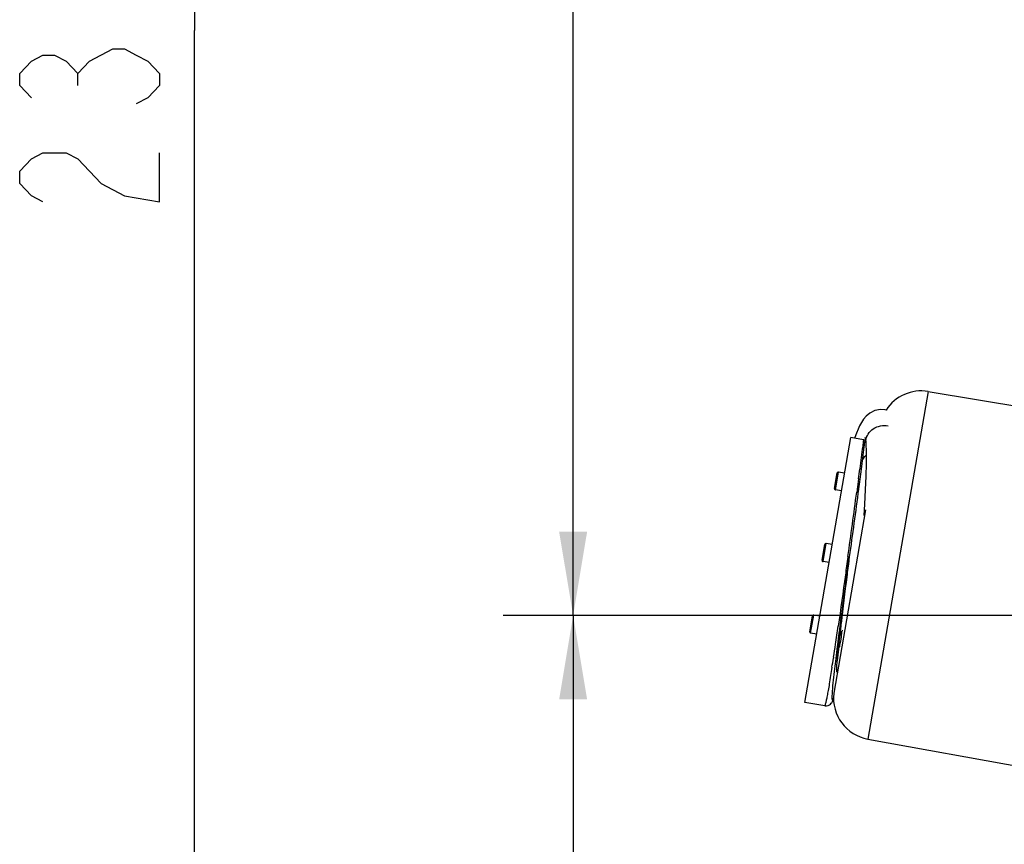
# Model space of a CAD drawing. Header units: millimetres. Extents: x 0 to 11890, y 0 to 8410.
# Tile 132 of 190: x 4654 to 5358, y 5460 to 6050. Entities that reach past the tile are written whole.
import ezdxf

# ---------------------------------------------------------------- set-up
doc = ezdxf.new("R2010")
doc.units = ezdxf.units.MM
doc.header["$LTSCALE"] = 653.95
doc.layers.get('0').update_dxf_attribs({"linetype": 'CONTINUOUS'})
for name, color, linetype in [('304103000083DXF_CONTINUOUS_LINE', 7, 'CONTINUOUS'), ('304199000031DXF_CONTINUOUS_LINE', 7, 'CONTINUOUS'), ('304199000032DXF_CONTINUOUS_LINE', 7, 'CONTINUOUS'), ('501023000084DXF_CONTINUOUS_LINE', 7, 'CONTINUOUS'), ('R180-1-YUNDONGFANWDXF_DIMENSION', 7, 'CONTINUOUS')]:
    doc.layers.add(name, color=color, linetype=linetype)
doc.styles.get("Standard").update_dxf_attribs({"font": 'txt', "width": 0.7})
doc.dimstyles.new('DIMSTYLE_1', dxfattribs={"dimtxt": 100, "dimasz": 60, "dimexe": 5, "dimexo": 0.2, "dimgap": 2.5, "dimtad": 1, "dimdsep": 46, "dimtxsty": 'Standard', "dimblk": '_FILLED', "dimblk1": '_FILLED', "dimblk2": '_FILLED', "dimcen": 0.09, "dimclrt": 5, "dimazin": 2, "dimtp": 0.01, "dimtm": 0.01, "dimtfac": 1, "dimtofl": 0, "dimtmove": 0, "dimatfit": 3, "dimldrblk": '_FILLED', "dimfxl": 0, "dimtolj": 1, "dimarcsym": 0})
doc.dimstyles.new('DIMSTYLE_2', dxfattribs={"dimtxt": 100, "dimasz": 60, "dimexe": 5, "dimexo": 0.2, "dimgap": 2.5, "dimtad": 1, "dimdec": 1, "dimdsep": 46, "dimtxsty": 'Standard', "dimblk": '_FILLED', "dimblk1": '_FILLED', "dimblk2": '_FILLED', "dimcen": 0.09, "dimclrt": 5, "dimazin": 2, "dimtp": 0.01, "dimtm": 0.01, "dimtfac": 1, "dimtdec": 1, "dimtofl": 0, "dimtmove": 0, "dimatfit": 3, "dimldrblk": '_FILLED', "dimfxl": 0, "dimtolj": 1, "dimarcsym": 0})

# ---------------------------------------------------------------- blocks, each defined once
blk = doc.blocks.new('_FILLED')
at = {"color": 0, "linetype": 'ByBlock'}
blk.add_solid([(0, 0), (-1, 0.167), (-1, -0.167)], dxfattribs=at)
blk = doc.blocks.new('*D1')
at = {"layer": 'R180-1-YUNDONGFANWDXF_DIMENSION', "color": 2, "linetype": 'Continuous'}
for p, q in [((6148.19, 5624.09), (4999.64, 5624.09)), ((5049.64, 5624.09), (5049.64, 5247.34)), ((5049.64, 4870.59), (5049.64, 5247.34)), ((5593.98, 4870.59), (4999.64, 4870.59))]:
    blk.add_line(p, q, dxfattribs=at)
at = {"layer": 'R180-1-YUNDONGFANWDXF_DIMENSION', "color": 2, "linetype": 'Continuous', "xscale": 60, "yscale": 60, "zscale": 60}
for p, rotation in [((5049.64, 5624.09), 90), ((5049.64, 4870.59), 270)]:
    blk.add_blockref('_FILLED', p, dxfattribs=dict(at, rotation=rotation))
blk = doc.blocks.new('*D2')
at = {"layer": 'R180-1-YUNDONGFANWDXF_DIMENSION', "color": 2, "linetype": 'Continuous'}
for p, q in [((6148.19, 6874.09), (4999.64, 6874.09)), ((5049.64, 6874.09), (5049.64, 6249.09)), ((5049.64, 5624.09), (5049.64, 6249.09)), ((6148.19, 5624.09), (4999.64, 5624.09))]:
    blk.add_line(p, q, dxfattribs=at)
at = {"layer": 'R180-1-YUNDONGFANWDXF_DIMENSION', "color": 2, "linetype": 'Continuous', "xscale": 60, "yscale": 60, "zscale": 60}
for p, rotation in [((5049.64, 6874.09), 90), ((5049.64, 5624.09), 270)]:
    blk.add_blockref('_FILLED', p, dxfattribs=dict(at, rotation=rotation))
blk = doc.blocks.new('*D3')
at = {"layer": 'R180-1-YUNDONGFANWDXF_DIMENSION', "color": 2, "linetype": 'Continuous'}
for p, q in [((7942.19, 7214.56), (4728.59, 7214.56)), ((4778.59, 7214.56), (4778.59, 6042.57)), ((4778.59, 4870.59), (4778.59, 6042.57)), ((5593.98, 4870.59), (4728.59, 4870.59))]:
    blk.add_line(p, q, dxfattribs=at)
at = {"layer": 'R180-1-YUNDONGFANWDXF_DIMENSION', "color": 2, "linetype": 'Continuous', "xscale": 60, "yscale": 60, "zscale": 60}
for p, rotation in [((4778.59, 7214.56), 90), ((4778.59, 4870.59), 270)]:
    blk.add_blockref('_FILLED', p, dxfattribs=dict(at, rotation=rotation))

msp = doc.modelspace()

# ---------------------------------------------------------------- linework, layer by layer
at = {"layer": '304103000083DXF_CONTINUOUS_LINE', "color": 9, "linetype": 'Continuous'}
for p, q in [((5303.695, 5784.391), (5260.612, 5535.722)), ((5258.825, 5699.62), (5236.106, 5568.485))]:
    msp.add_line(p, q, dxfattribs=at)
at = {"layer": '304103000083DXF_CONTINUOUS_LINE', "color": 7, "linetype": 'Continuous'}
for p, q in [((5303.695, 5784.391), (5554.489, 5742.66)), ((5239.771, 5602.246), (5238.628, 5591.721)), ((5260.612, 5535.722), (5380.642, 5514.101))]:
    msp.add_line(p, q, dxfattribs=at)
msp.add_lwpolyline([(5239.616, 5602.518), (5239.825, 5602.152), (5239.912, 5601.82), (5239.924, 5601.729)], dxfattribs=at)
for centre, start, end in [((5298.771, 5754.797), 80.552851, 147.054147), ((5265.93, 5565.247), 173.803835, 259.788918)]:
    msp.add_arc(centre, 30, start, end, dxfattribs=at)
at = {"layer": '304103000083DXF_CONTINUOUS_LINE', "color": 9, "linetype": 'Continuous'}
msp.add_arc((4666.929, 5696.168), 581.022, 351.635972, 351.759333, dxfattribs=at)
for points, knots in [([(5241.771, 5611.651), (5241.63, 5610.689), (5241.177, 5607.687), (5240.716, 5604.685), (5240.325, 5602.658)], [0, 0, 0, 0, 0.3202965, 1, 1, 1, 1]), ([(5240.325, 5602.658), (5240.235, 5602.19), (5240.074, 5600.63), (5239.909, 5601.604), (5239.914, 5601.777)], [0, 0, 0, 0, 0.7342198, 1, 1, 1, 1])]:
    msp.add_open_spline(points, degree=3, knots=knots, dxfattribs=at)
at = {"layer": '304199000031DXF_CONTINUOUS_LINE', "color": 7, "linetype": 'Continuous'}
for p, q in [((5273.736, 5771.024), (5272.814, 5771.283)), ((5215.468, 5562.002), (5248.29, 5751.446)), ((5257.394, 5749.869), (5248.29, 5751.446)), ((5258.908, 5748.673), (5259.034, 5747.118)), ((5259.034, 5747.107), (5259.034, 5747.118)), ((5259.24, 5732.872), (5258.988, 5723.721)), ((5258.988, 5723.721), (5258.569, 5713.936)), ((5258.569, 5713.936), (5258.03, 5703.763)), ((5258.03, 5703.763), (5257.552, 5695.739)), ((5246.991, 5663.943), (5247.269, 5666.134)), ((5247.264, 5666.101), (5246.991, 5663.942)), ((5245.943, 5655.641), (5246.991, 5663.943)), ((5245.124, 5649.127), (5245.943, 5655.641)), ((5240.489, 5616.386), (5240.438, 5616.004)), ((5240.691, 5617.906), (5240.489, 5616.386)), ((5240.889, 5614.185), (5241.132, 5616.302)), ((5241.131, 5616.301), (5241.118, 5616.189)), ((5241.132, 5616.302), (5241.386, 5618.494)), ((5241.384, 5618.479), (5241.307, 5617.82)), ((5240.435, 5610.143), (5240.656, 5612.12)), ((5240.656, 5612.12), (5240.889, 5614.185)), ((5238.747, 5603.07), (5238.595, 5601.881)), ((5238.782, 5603.342), (5238.747, 5603.07)), ((5239.699, 5603.33), (5239.693, 5603.266)), ((5237.526, 5593.375), (5237.518, 5593.311)), ((5229.656, 5559.543), (5215.468, 5562.001))]:
    msp.add_line(p, q, dxfattribs=at)
at = {"layer": '304199000031DXF_CONTINUOUS_LINE', "color": 9, "linetype": 'Continuous'}
for p, q in [((5254.806, 5729.11), (5254.779, 5728.9)), ((5252.868, 5714.437), (5252.796, 5713.904)), ((5252.796, 5713.904), (5252.601, 5712.446)), ((5246.278, 5666.271), (5246.23, 5665.923)), ((5236.01, 5594.358), (5235.88, 5593.516))]:
    msp.add_line(p, q, dxfattribs=at)
at = {"layer": '304199000031DXF_CONTINUOUS_LINE', "color": 7, "linetype": 'Continuous'}
for points in [[(5272.818, 5771.283), (5269.623, 5771.473), (5265.511, 5770.69), (5261.993, 5768.98), (5259.338, 5766.797), (5257.382, 5764.485), (5255.894, 5762.194), (5254.652, 5759.863), (5253.5, 5757.35), (5252.357, 5754.543), (5251.181, 5751.367), (5251.045, 5750.969)], [(5258.588, 5751.198), (5258.543, 5751.349), (5258.6, 5751.073), (5258.743, 5750.158), (5258.908, 5748.673)], [(5259.034, 5747.107), (5259.264, 5741.006), (5259.24, 5732.872)], [(5241.386, 5618.494), (5241.671, 5620.926), (5241.96, 5623.361), (5242.262, 5625.889), (5242.577, 5628.509), (5242.906, 5631.217), (5243.247, 5634.012), (5243.601, 5636.888), (5243.966, 5639.843), (5244.342, 5642.87), (5244.728, 5645.966), (5245.124, 5649.127)], [(5239.677, 5603.085), (5239.848, 5604.726), (5240.031, 5606.448), (5240.227, 5608.253), (5240.435, 5610.143)], [(5238.344, 5583.567), (5238.345, 5583.562), (5238.343, 5583.578), (5238.333, 5583.67), (5238.321, 5583.829), (5238.309, 5584.048), (5238.299, 5584.324), (5238.293, 5584.654), (5238.292, 5585.036), (5238.295, 5585.471), (5238.305, 5585.957), (5238.321, 5586.494), (5238.343, 5587.082), (5238.372, 5587.721), (5238.408, 5588.411), (5238.451, 5589.155), (5238.502, 5589.954), (5238.561, 5590.811), (5238.629, 5591.727), (5238.705, 5592.706), (5238.79, 5593.75), (5238.885, 5594.862), (5238.99, 5596.046), (5239.106, 5597.302), (5239.232, 5598.633), (5239.369, 5600.039), (5239.517, 5601.523), (5239.677, 5603.085)], [(5229.656, 5559.543), (5230.888, 5559.484), (5232.124, 5559.739), (5233.164, 5560.238), (5233.907, 5560.808), (5234.396, 5561.323), (5234.736, 5561.771), (5234.99, 5562.168), (5235.191, 5562.528), (5235.362, 5562.869), (5235.517, 5563.207), (5235.665, 5563.551), (5235.808, 5563.909), (5235.952, 5564.287), (5236.097, 5564.687), (5236.102, 5564.702)]]:
    msp.add_lwpolyline(points, dxfattribs=at)
at = {"layer": '304199000031DXF_CONTINUOUS_LINE', "color": 9, "linetype": 'Continuous'}
for centre, radius, start, end in [((5270.268, 5747.889), 11.262, 179.445675, 183.925778), ((5270.127, 5747.887), 11.121, 173.316778, 179.428513), ((1981.734, 6154.501), 3300.599, 352.467835, 352.591292), ((-5452.488, 7154.661), 10801.801, 352.0799632, 352.3271759), ((2440.098, 6024.132), 2828.754, 351.449063, 351.71546), ((2951.588, 5947.292), 2311.525, 351.217477, 351.447403), ((3447.284, 5870.611), 1809.933, 350.986776, 351.193573)]:
    msp.add_arc(centre, radius, start, end, dxfattribs=at)
at = {"layer": '304199000031DXF_CONTINUOUS_LINE', "color": 7, "linetype": 'Continuous'}
for centre, radius, start, end in [((8059.095, 5240.593), 2843.546, 172.504047, 172.670847), ((6219.347, 5501.233), 984.953, 173.634234, 174.050182), ((7028.447, 5372.673), 1804.469, 172.702439, 172.97466)]:
    msp.add_arc(centre, radius, start, end, dxfattribs=at)
at = {"layer": '304199000031DXF_CONTINUOUS_LINE', "color": 9, "linetype": 'Continuous'}
for points, knots in [([(5259.082, 5749.182), (5259.472, 5752.51), (5263.868, 5759.205), (5271.541, 5760.414), (5275.109, 5759.796)], [0, 0, 0, 0, 0.4806452, 1, 1, 1, 1]), ([(5257.394, 5749.869), (5257.211, 5748.307), (5256.382, 5741.383), (5255.502, 5734.466), (5254.806, 5729.11)], [0, 0, 0, 0, 0.2255378, 1, 1, 1, 1]), ([(5246.23, 5665.923), (5245.641, 5661.652), (5243.367, 5645.187), (5241.108, 5628.72), (5239.334, 5616.539)], [0, 0, 0, 0, 0.2593916, 1, 1, 1, 1]), ([(5234.868, 5587.063), (5234.245, 5583.133), (5233.351, 5577.613), (5232.175, 5570.805), (5231.465, 5566.85), (5230.856, 5563.839), (5230.393, 5561.458), (5230.007, 5560.42), (5229.819, 5559.515), (5229.656, 5559.543)], [0, 0, 0, 0, 0.4254753, 0.5973961, 0.7400931, 0.8523751, 0.9333328, 0.9824063, 1, 1, 1, 1])]:
    msp.add_open_spline(points, degree=3, knots=knots, dxfattribs=at)
at = {"layer": '304199000031DXF_CONTINUOUS_LINE', "color": 7, "linetype": 'Continuous'}
for points, knots in [([(5258.293, 5749.324), (5258.336, 5749.515), (5257.93, 5749.791), (5257.627, 5749.796), (5257.495, 5749.794)], [0, 0, 0, 0, 0.5984476, 1, 1, 1, 1]), ([(5258.293, 5749.324), (5258.113, 5747.78), (5257.299, 5740.926), (5256.431, 5734.079), (5255.745, 5728.775)], [0, 0, 0, 0, 0.2251731, 1, 1, 1, 1]), ([(5255.745, 5728.775), (5255.13, 5724.02), (5252.372, 5703.12), (5249.488, 5682.236), (5247.264, 5666.101)], [0, 0, 0, 0, 0.2273932, 1, 1, 1, 1]), ([(5247.264, 5666.101), (5246.691, 5661.938), (5244.478, 5645.876), (5242.277, 5629.812), (5240.691, 5617.906)], [0, 0, 0, 0, 0.2591929, 1, 1, 1, 1]), ([(5246.991, 5663.942), (5246.483, 5659.92), (5244.57, 5644.771), (5242.683, 5629.619), (5241.384, 5618.479)], [0, 0, 0, 0, 0.2655131, 1, 1, 1, 1]), ([(5237.518, 5593.311), (5237.22, 5590.886), (5236.289, 5583.091), (5235.398, 5575.286), (5235.016, 5569.891)], [0, 0, 0, 0, 0.3111576, 1, 1, 1, 1]), ([(5234.848, 5566.798), (5234.825, 5566.071), (5234.779, 5565.104), (5234.929, 5564.052), (5234.979, 5563.604), (5235.295, 5563.423), (5235.751, 5564.054), (5235.927, 5564.521), (5236.097, 5564.96)], [0, 0, 0, 0, 0.421547, 0.5510462, 0.6283043, 0.6672365, 0.7265687, 1, 1, 1, 1]), ([(5235.016, 5569.891), (5234.996, 5569.603), (5234.926, 5568.573), (5234.871, 5567.541), (5234.848, 5566.798)], [0, 0, 0, 0, 0.2798409, 1, 1, 1, 1])]:
    msp.add_open_spline(points, degree=3, knots=knots, dxfattribs=at)
at = {"layer": '304199000031DXF_CONTINUOUS_LINE', "color": 9, "linetype": 'Continuous'}
msp.add_open_spline([(5253.854, 5721.849), (5253.528, 5719.378), (5253.199, 5716.907), (5252.868, 5714.437)], degree=3, dxfattribs=at)
at = {"layer": '304199000031DXF_CONTINUOUS_LINE', "color": 7, "linetype": 'Continuous'}
for points in [[(5240.438, 5616.004), (5240.241, 5614.52), (5240.045, 5613.036), (5239.85, 5611.551)], [(5241.118, 5616.189), (5241.035, 5615.467), (5240.952, 5614.746), (5240.87, 5614.024)], [(5241.307, 5617.82), (5241.248, 5617.314), (5241.19, 5616.807), (5241.131, 5616.301)], [(5240.727, 5612.763), (5240.639, 5611.989), (5240.552, 5611.214), (5240.466, 5610.439)], [(5240.87, 5614.024), (5240.822, 5613.604), (5240.774, 5613.183), (5240.727, 5612.763)]]:
    msp.add_open_spline(points, degree=3, dxfattribs=at)
at = {"layer": '304199000032DXF_CONTINUOUS_LINE', "color": 7, "linetype": 'Continuous'}
for p, q in [((5239.608, 5602.432), (5239.617, 5602.468)), ((5239.617, 5602.468), (5239.626, 5602.502))]:
    msp.add_line(p, q, dxfattribs=at)
msp.add_lwpolyline([(5259.257, 5738.663), (5257.724, 5737.232), (5256.641, 5735.787)], dxfattribs=at)
at = {"layer": '304199000032DXF_CONTINUOUS_LINE', "color": 9, "linetype": 'Continuous'}
msp.add_lwpolyline([(5241.139, 5611.578), (5240.945, 5611.347), (5240.74, 5611.124)], dxfattribs=at)
msp.add_arc((5235.88, 5615.816), 6.755, 313.577876, 316.002632, dxfattribs=at)
for points in [[(5241.893, 5612.79), (5241.693, 5612.358), (5241.436, 5611.949), (5241.139, 5611.578)], [(5242.233, 5613.757), (5242.152, 5613.425), (5242.037, 5613.1), (5241.893, 5612.79)]]:
    msp.add_open_spline(points, degree=3, dxfattribs=at)
at = {"layer": '501023000084DXF_CONTINUOUS_LINE', "color": 7, "linetype": 'Continuous'}
for p, q in [((5236.678, 5714.886), (5238.624, 5726.118)), ((5243.885, 5726.019), (5239.549, 5726.77)), ((5241.665, 5713.21), (5237.33, 5713.961)), ((5227.808, 5663.687), (5229.754, 5674.92)), ((5235.014, 5674.82), (5230.679, 5675.571)), ((5232.795, 5662.011), (5228.46, 5662.762)), ((5218.938, 5612.488), (5220.884, 5623.721)), ((5226.144, 5623.621), (5221.808, 5624.373)), ((5223.925, 5610.812), (5219.589, 5611.563))]:
    msp.add_line(p, q, dxfattribs=at)
at = {"layer": '501023000084DXF_CONTINUOUS_LINE', "color": 9, "linetype": 'Continuous'}
for p, q in [((5237.33, 5713.961), (5239.549, 5726.77)), ((5228.46, 5662.762), (5230.679, 5675.571)), ((5219.589, 5611.563), (5221.808, 5624.373))]:
    msp.add_line(p, q, dxfattribs=at)
at = {"layer": '501023000084DXF_CONTINUOUS_LINE', "color": 7, "linetype": 'Continuous'}
for centre, start, end in [((5239.413, 5725.982), 80.170884, 170.170886), ((5237.467, 5714.749), 170.170882, 260.170884), ((5230.542, 5674.783), 80.170884, 170.170888), ((5228.596, 5663.55), 170.170881, 260.170884), ((5221.672, 5623.584), 80.170884, 170.17089), ((5219.726, 5612.352), 170.170879, 260.170884)]:
    msp.add_arc(centre, 0.8, start, end, dxfattribs=at)
at = {"layer": 'R180-1-YUNDONGFANWDXF_DIMENSION', "color": 5, "linetype": 'Continuous'}
msp.add_line((4695.258, 6003.2), (4695.258, 6011.95), dxfattribs=at)
for points in [[(4661.924, 5994.45), (4653.591, 6003.2), (4653.591, 6011.95), (4661.924, 6020.7), (4670.258, 6025.075), (4678.591, 6025.075), (4686.924, 6020.7), (4695.258, 6011.95), (4703.591, 6020.7)], [(4703.591, 6020.7), (4720.257, 6029.45), (4728.591, 6029.45), (4736.924, 6025.075), (4745.258, 6020.7), (4753.591, 6011.95), (4753.591, 6003.2), (4745.258, 5994.45), (4736.924, 5990.075)], [(4670.258, 5920.074), (4661.924, 5924.45), (4653.591, 5933.2), (4653.591, 5941.949), (4661.924, 5950.7), (4670.258, 5955.075), (4686.924, 5955.075), (4695.258, 5950.7), (4703.591, 5941.949), (4711.924, 5933.2), (4728.591, 5924.45), (4753.591, 5920.074), (4753.591, 5955.075)]]:
    msp.add_lwpolyline(points, dxfattribs=at)

# ---------------------------------------------------------------- dimensions: what is measured, and where the dimension line sits
at = {"layer": 'R180-1-YUNDONGFANWDXF_DIMENSION', "color": 2, "linetype": 'Continuous'}
for base, p1, p2, dimstyle, picture, middle in [((4778.591, 7214.559), (5594.177, 4870.591), (7942.393, 7214.559), 'DIMSTYLE_2', '*D3', (4778.591, 5902.575)), ((5049.637, 6874.091), (6148.393, 5624.091), (6148.393, 6874.091), 'DIMSTYLE_1', '*D2', (5049.637, 6109.091)), ((5049.637, 5624.091), (5594.177, 4870.591), (6148.393, 5624.091), 'DIMSTYLE_1', '*D1', (5049.637, 5072.341))]:
    dim = msp.add_linear_dim(base=base, p1=p1, p2=p2, angle=90, dimstyle=dimstyle, dxfattribs=at)
    dim.commit()
    dim.dimension.update_dxf_attribs({"geometry": picture, "text_midpoint": middle, "dimtype": 160})

doc.saveas('drawing.dxf')
